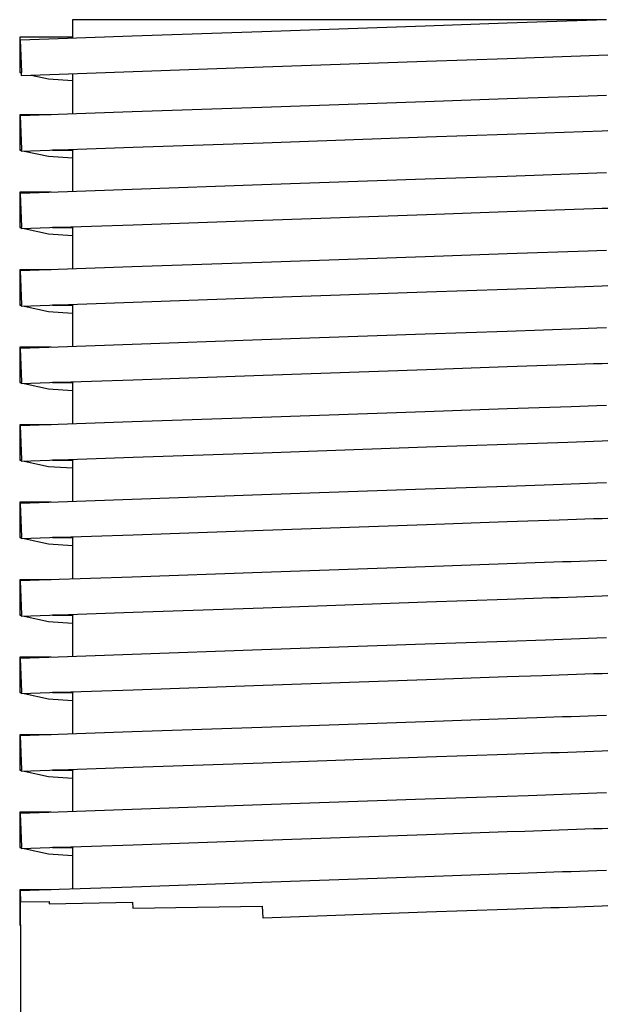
# Model space of a CAD drawing. Header units: millimetres. Extents: x -300186 to 535164, y -28581 to 763383.
# Tile 41 of 256: x -11909 to -11865, y 128306 to 128381. Entities that reach past the tile are written whole.
import ezdxf

# ---------------------------------------------------------------- set-up
doc = ezdxf.new("R2010")
doc.units = ezdxf.units.MM
doc.header["$LTSCALE"] = 10
doc.layers.add('L_Vaillant_Logo___RFER__0', color=7, linetype='Continuous')

msp = doc.modelspace()

# ---------------------------------------------------------------- linework, layer by layer
at = {"layer": 'L_Vaillant_Logo___RFER__0'}
for p, q in [((-11905.212, 128380.52, 0), (-11905.212, 128379.192, 0)), ((-11903.243, 128380.52, 0), (-11905.212, 128380.52, 0)), ((-11897.53, 128380.52, 0), (-11903.243, 128380.52, 0)), ((-11888.631, 128380.52, 0), (-11897.53, 128380.52, 0)), ((-11877.418, 128380.52, 0), (-11888.631, 128380.52, 0)), ((-11872.473, 128380.259, 0), (-11878.641, 128380.043, 0)), ((-11869.034, 128380.52, 0), (-11877.418, 128380.52, 0)), ((-11864.988, 128380.52, 0), (-11872.473, 128380.259, 0)), ((-11864.988, 128380.52, 0), (-11869.034, 128380.52, 0)), ((-11890.957, 128379.613, 0), (-11900.731, 128379.272, 0)), ((-11878.641, 128380.043, 0), (-11890.957, 128379.613, 0)), ((-11909.176, 128379.192, 0), (-11909.196, 128379.192, 0)), ((-11905.212, 128379.192, 0), (-11909.176, 128379.192, 0)), ((-11900.731, 128379.272, 0), (-11907.006, 128379.053, 0)), ((-11905.212, 128379.192, 0), (-11905.212, 128379.116, 0))]:
    msp.add_line(p, q, dxfattribs=at)
at = {"layer": 'L_Vaillant_Logo___RFER__0', "color": 0}
for p, q in [((-11909.196, 128379.192, 0), (-11909.196, 128376.538, 0)), ((-11907.006, 128379.053, 0), (-11909.168, 128378.977, 0)), ((-11909.168, 128378.977, 0), (-11909.071, 128376.588, 0)), ((-11890.864, 128376.959, 0), (-11878.548, 128377.389, 0)), ((-11878.548, 128377.389, 0), (-11872.46, 128377.602, 0)), ((-11872.46, 128377.602, 0), (-11864.896, 128377.866, 0)), ((-11909.196, 128376.538, 0), (-11909.181, 128376.535, 0)), ((-11909.069, 128376.538, 0), (-11909.196, 128376.538, 0)), ((-11909.196, 128376.538, 0), (-11909.069, 128376.538, 0)), ((-11909.181, 128376.535, 0), (-11909.083, 128376.513, 0)), ((-11909.084, 128376.535, 0), (-11909.069, 128376.538, 0)), ((-11909.084, 128376.535, 0), (-11909.076, 128376.323, 0)), ((-11909.071, 128376.588, 0), (-11909.069, 128376.538, 0)), ((-11906.914, 128376.399, 0), (-11900.638, 128376.618, 0)), ((-11900.638, 128376.618, 0), (-11890.864, 128376.959, 0)), ((-11909.076, 128376.323, 0), (-11906.914, 128376.399, 0)), ((-11908.338, 128376.349, 0), (-11907.032, 128376.061, 0)), ((-11907.032, 128376.061, 0), (-11905.212, 128375.937, 0)), ((-11905.212, 128376.458, 0), (-11905.212, 128376.271, 0)), ((-11905.212, 128376.271, 0), (-11905.212, 128373.406, 0)), ((-11878.641, 128374.333, 0), (-11890.957, 128373.903, 0)), ((-11872.473, 128374.549, 0), (-11878.641, 128374.333, 0)), ((-11867.041, 128374.739, 0), (-11872.473, 128374.549, 0)), ((-11864.988, 128374.81, 0), (-11867.041, 128374.739, 0)), ((-11900.731, 128373.562, 0), (-11907.006, 128373.343, 0)), ((-11890.957, 128373.903, 0), (-11900.731, 128373.562, 0)), ((-11909.172, 128373.349, 0), (-11909.196, 128373.349, 0)), ((-11909.196, 128373.349, 0), (-11909.196, 128370.695, 0)), ((-11906.818, 128373.349, 0), (-11909.172, 128373.349, 0)), ((-11907.006, 128373.343, 0), (-11909.168, 128373.267, 0)), ((-11909.168, 128373.267, 0), (-11909.066, 128370.747, 0)), ((-11872.46, 128371.892, 0), (-11865.312, 128372.141, 0)), ((-11865.312, 128372.141, 0), (-11864.896, 128372.156, 0)), ((-11890.864, 128371.249, 0), (-11878.548, 128371.679, 0)), ((-11878.548, 128371.679, 0), (-11872.46, 128371.892, 0)), ((-11909.196, 128370.695, 0), (-11909.181, 128370.692, 0)), ((-11909.064, 128370.695, 0), (-11909.196, 128370.695, 0)), ((-11909.196, 128370.695, 0), (-11909.064, 128370.695, 0)), ((-11909.181, 128370.692, 0), (-11909.078, 128370.669, 0)), ((-11909.079, 128370.692, 0), (-11909.064, 128370.695, 0)), ((-11909.079, 128370.692, 0), (-11909.076, 128370.613, 0)), ((-11909.076, 128370.613, 0), (-11906.914, 128370.689, 0)), ((-11909.066, 128370.747, 0), (-11909.064, 128370.695, 0)), ((-11908.858, 128370.621, 0), (-11907.032, 128370.219, 0)), ((-11906.914, 128370.689, 0), (-11900.638, 128370.908, 0)), ((-11905.197, 128370.695, 0), (-11906.725, 128370.695, 0)), ((-11906.725, 128370.695, 0), (-11905.197, 128370.695, 0)), ((-11905.212, 128370.692, 0), (-11905.197, 128370.695, 0)), ((-11905.212, 128370.692, 0), (-11905.212, 128370.428, 0)), ((-11905.198, 128370.749, 0), (-11905.197, 128370.695, 0)), ((-11900.638, 128370.908, 0), (-11890.864, 128371.249, 0)), ((-11907.032, 128370.219, 0), (-11905.212, 128370.094, 0)), ((-11905.212, 128370.428, 0), (-11905.212, 128367.563, 0)), ((-11878.641, 128368.491, 0), (-11890.957, 128368.061, 0)), ((-11872.473, 128368.706, 0), (-11878.641, 128368.491, 0)), ((-11865.711, 128368.942, 0), (-11872.473, 128368.706, 0)), ((-11864.988, 128368.967, 0), (-11865.711, 128368.942, 0)), ((-11900.731, 128367.719, 0), (-11907.006, 128367.5, 0)), ((-11890.957, 128368.061, 0), (-11900.731, 128367.719, 0)), ((-11909.172, 128367.507, 0), (-11909.196, 128367.507, 0)), ((-11909.196, 128367.507, 0), (-11909.196, 128364.852, 0)), ((-11906.818, 128367.507, 0), (-11909.172, 128367.507, 0)), ((-11907.006, 128367.5, 0), (-11909.168, 128367.425, 0)), ((-11909.168, 128367.425, 0), (-11909.066, 128364.904, 0)), ((-11872.46, 128366.049, 0), (-11865.958, 128366.276, 0)), ((-11865.958, 128366.276, 0), (-11865.312, 128366.299, 0)), ((-11865.312, 128366.299, 0), (-11864.896, 128366.313, 0)), ((-11900.638, 128365.065, 0), (-11890.864, 128365.406, 0)), ((-11890.864, 128365.406, 0), (-11878.548, 128365.836, 0)), ((-11878.548, 128365.836, 0), (-11872.46, 128366.049, 0)), ((-11909.196, 128364.852, 0), (-11909.181, 128364.849, 0)), ((-11909.064, 128364.852, 0), (-11909.196, 128364.852, 0)), ((-11909.196, 128364.852, 0), (-11909.064, 128364.852, 0)), ((-11909.181, 128364.849, 0), (-11909.078, 128364.827, 0)), ((-11909.079, 128364.849, 0), (-11909.064, 128364.852, 0)), ((-11909.079, 128364.849, 0), (-11909.076, 128364.77, 0)), ((-11909.076, 128364.77, 0), (-11906.914, 128364.846, 0)), ((-11909.066, 128364.904, 0), (-11909.064, 128364.852, 0)), ((-11908.858, 128364.778, 0), (-11907.032, 128364.376, 0)), ((-11906.914, 128364.846, 0), (-11900.638, 128365.065, 0)), ((-11905.197, 128364.852, 0), (-11906.725, 128364.852, 0)), ((-11906.725, 128364.852, 0), (-11905.197, 128364.852, 0)), ((-11905.212, 128364.849, 0), (-11905.197, 128364.852, 0)), ((-11905.212, 128364.849, 0), (-11905.212, 128364.585, 0)), ((-11905.198, 128364.906, 0), (-11905.197, 128364.852, 0)), ((-11907.032, 128364.376, 0), (-11905.212, 128364.251, 0)), ((-11905.212, 128364.585, 0), (-11905.212, 128361.72, 0)), ((-11878.641, 128362.648, 0), (-11890.957, 128362.218, 0)), ((-11872.473, 128362.863, 0), (-11878.641, 128362.648, 0)), ((-11866.357, 128363.077, 0), (-11872.473, 128362.863, 0)), ((-11865.711, 128363.099, 0), (-11866.357, 128363.077, 0)), ((-11864.988, 128363.125, 0), (-11865.711, 128363.099, 0)), ((-11900.731, 128361.876, 0), (-11907.006, 128361.657, 0)), ((-11890.957, 128362.218, 0), (-11900.731, 128361.876, 0)), ((-11909.172, 128361.664, 0), (-11909.196, 128361.664, 0)), ((-11909.196, 128361.664, 0), (-11909.196, 128359.01, 0)), ((-11906.818, 128361.664, 0), (-11909.172, 128361.664, 0)), ((-11907.006, 128361.657, 0), (-11909.168, 128361.582, 0)), ((-11909.168, 128361.582, 0), (-11909.066, 128359.061, 0)), ((-11878.548, 128359.994, 0), (-11872.46, 128360.206, 0)), ((-11872.46, 128360.206, 0), (-11866.604, 128360.411, 0)), ((-11866.604, 128360.411, 0), (-11865.958, 128360.433, 0)), ((-11865.958, 128360.433, 0), (-11865.312, 128360.456, 0)), ((-11865.312, 128360.456, 0), (-11864.896, 128360.47, 0)), ((-11900.638, 128359.222, 0), (-11890.864, 128359.564, 0)), ((-11890.864, 128359.564, 0), (-11878.548, 128359.994, 0)), ((-11909.196, 128359.01, 0), (-11909.181, 128359.006, 0)), ((-11909.064, 128359.01, 0), (-11909.196, 128359.01, 0)), ((-11909.196, 128359.01, 0), (-11909.064, 128359.01, 0)), ((-11909.181, 128359.006, 0), (-11909.078, 128358.984, 0)), ((-11909.079, 128359.006, 0), (-11909.064, 128359.01, 0)), ((-11909.079, 128359.006, 0), (-11909.076, 128358.928, 0)), ((-11909.076, 128358.928, 0), (-11906.914, 128359.003, 0)), ((-11909.066, 128359.061, 0), (-11909.064, 128359.01, 0)), ((-11908.858, 128358.935, 0), (-11907.032, 128358.533, 0)), ((-11906.914, 128359.003, 0), (-11900.638, 128359.222, 0)), ((-11905.197, 128359.01, 0), (-11906.725, 128359.01, 0)), ((-11906.725, 128359.01, 0), (-11905.197, 128359.01, 0)), ((-11905.212, 128359.006, 0), (-11905.197, 128359.01, 0)), ((-11905.212, 128359.006, 0), (-11905.212, 128358.742, 0)), ((-11905.212, 128358.742, 0), (-11905.212, 128355.877, 0)), ((-11905.198, 128359.063, 0), (-11905.197, 128359.01, 0)), ((-11907.032, 128358.533, 0), (-11905.212, 128358.408, 0)), ((-11867.003, 128357.211, 0), (-11872.473, 128357.02, 0)), ((-11866.357, 128357.234, 0), (-11867.003, 128357.211, 0)), ((-11865.711, 128357.257, 0), (-11866.357, 128357.234, 0)), ((-11864.988, 128357.282, 0), (-11865.711, 128357.257, 0)), ((-11878.641, 128356.805, 0), (-11890.957, 128356.375, 0)), ((-11872.473, 128357.02, 0), (-11878.641, 128356.805, 0)), ((-11909.172, 128355.821, 0), (-11909.196, 128355.821, 0)), ((-11909.196, 128355.821, 0), (-11909.196, 128353.167, 0)), ((-11906.818, 128355.821, 0), (-11909.172, 128355.821, 0)), ((-11907.006, 128355.814, 0), (-11909.168, 128355.739, 0)), ((-11909.168, 128355.739, 0), (-11909.066, 128353.219, 0)), ((-11900.731, 128356.034, 0), (-11907.006, 128355.814, 0)), ((-11890.957, 128356.375, 0), (-11900.731, 128356.034, 0)), ((-11878.548, 128354.151, 0), (-11872.46, 128354.363, 0)), ((-11872.46, 128354.363, 0), (-11867.25, 128354.545, 0)), ((-11867.25, 128354.545, 0), (-11866.604, 128354.568, 0)), ((-11866.604, 128354.568, 0), (-11865.958, 128354.59, 0)), ((-11865.958, 128354.59, 0), (-11865.312, 128354.613, 0)), ((-11865.312, 128354.613, 0), (-11864.896, 128354.628, 0)), ((-11900.638, 128353.379, 0), (-11890.864, 128353.721, 0)), ((-11890.864, 128353.721, 0), (-11878.548, 128354.151, 0)), ((-11909.196, 128353.167, 0), (-11909.181, 128353.164, 0)), ((-11909.064, 128353.167, 0), (-11909.196, 128353.167, 0)), ((-11909.196, 128353.167, 0), (-11909.064, 128353.167, 0)), ((-11909.181, 128353.164, 0), (-11909.078, 128353.141, 0)), ((-11909.079, 128353.164, 0), (-11909.064, 128353.167, 0)), ((-11909.079, 128353.164, 0), (-11909.076, 128353.085, 0)), ((-11909.076, 128353.085, 0), (-11906.914, 128353.16, 0)), ((-11909.066, 128353.219, 0), (-11909.064, 128353.167, 0)), ((-11908.858, 128353.092, 0), (-11907.032, 128352.69, 0)), ((-11906.914, 128353.16, 0), (-11900.638, 128353.379, 0)), ((-11905.197, 128353.167, 0), (-11906.725, 128353.167, 0)), ((-11906.725, 128353.167, 0), (-11905.197, 128353.167, 0)), ((-11905.212, 128353.164, 0), (-11905.197, 128353.167, 0)), ((-11905.212, 128353.164, 0), (-11905.212, 128352.9, 0)), ((-11905.212, 128352.9, 0), (-11905.212, 128350.034, 0)), ((-11905.198, 128353.22, 0), (-11905.197, 128353.167, 0)), ((-11907.032, 128352.69, 0), (-11905.212, 128352.565, 0)), ((-11867.649, 128351.346, 0), (-11872.473, 128351.178, 0)), ((-11867.003, 128351.369, 0), (-11867.649, 128351.346, 0)), ((-11866.357, 128351.391, 0), (-11867.003, 128351.369, 0)), ((-11865.711, 128351.414, 0), (-11866.357, 128351.391, 0)), ((-11864.988, 128351.439, 0), (-11865.711, 128351.414, 0)), ((-11890.957, 128350.532, 0), (-11900.731, 128350.191, 0)), ((-11878.641, 128350.962, 0), (-11890.957, 128350.532, 0)), ((-11872.473, 128351.178, 0), (-11878.641, 128350.962, 0)), ((-11909.172, 128349.978, 0), (-11909.196, 128349.978, 0)), ((-11909.196, 128349.978, 0), (-11909.196, 128347.324, 0)), ((-11906.818, 128349.978, 0), (-11909.172, 128349.978, 0)), ((-11907.006, 128349.972, 0), (-11909.168, 128349.896, 0)), ((-11909.168, 128349.896, 0), (-11909.066, 128347.376, 0)), ((-11900.731, 128350.191, 0), (-11907.006, 128349.972, 0)), ((-11890.864, 128347.878, 0), (-11878.548, 128348.308, 0)), ((-11878.548, 128348.308, 0), (-11872.46, 128348.521, 0)), ((-11872.46, 128348.521, 0), (-11867.897, 128348.68, 0)), ((-11867.897, 128348.68, 0), (-11867.25, 128348.703, 0)), ((-11867.25, 128348.703, 0), (-11866.604, 128348.725, 0)), ((-11866.604, 128348.725, 0), (-11865.958, 128348.748, 0)), ((-11865.958, 128348.748, 0), (-11865.312, 128348.77, 0)), ((-11865.312, 128348.77, 0), (-11864.896, 128348.785, 0)), ((-11900.638, 128347.537, 0), (-11890.864, 128347.878, 0)), ((-11909.196, 128347.324, 0), (-11909.181, 128347.321, 0)), ((-11909.064, 128347.324, 0), (-11909.196, 128347.324, 0)), ((-11909.196, 128347.324, 0), (-11909.064, 128347.324, 0)), ((-11909.181, 128347.321, 0), (-11909.078, 128347.298, 0)), ((-11909.079, 128347.321, 0), (-11909.064, 128347.324, 0)), ((-11909.079, 128347.321, 0), (-11909.076, 128347.242, 0)), ((-11909.076, 128347.242, 0), (-11906.914, 128347.317, 0)), ((-11909.066, 128347.376, 0), (-11909.064, 128347.324, 0)), ((-11908.858, 128347.25, 0), (-11907.032, 128346.847, 0)), ((-11907.032, 128346.847, 0), (-11905.212, 128346.723, 0)), ((-11906.914, 128347.317, 0), (-11900.638, 128347.537, 0)), ((-11905.197, 128347.324, 0), (-11906.725, 128347.324, 0)), ((-11906.725, 128347.324, 0), (-11905.197, 128347.324, 0)), ((-11905.212, 128347.321, 0), (-11905.197, 128347.324, 0)), ((-11905.212, 128347.321, 0), (-11905.212, 128347.057, 0)), ((-11905.212, 128347.057, 0), (-11905.212, 128344.192, 0)), ((-11905.198, 128347.377, 0), (-11905.197, 128347.324, 0)), ((-11872.473, 128345.335, 0), (-11878.641, 128345.119, 0)), ((-11868.295, 128345.481, 0), (-11872.473, 128345.335, 0)), ((-11867.649, 128345.503, 0), (-11868.295, 128345.481, 0)), ((-11867.003, 128345.526, 0), (-11867.649, 128345.503, 0)), ((-11866.357, 128345.548, 0), (-11867.003, 128345.526, 0)), ((-11865.711, 128345.571, 0), (-11866.357, 128345.548, 0)), ((-11864.988, 128345.596, 0), (-11865.711, 128345.571, 0)), ((-11890.957, 128344.689, 0), (-11900.731, 128344.348, 0)), ((-11878.641, 128345.119, 0), (-11890.957, 128344.689, 0)), ((-11909.172, 128344.135, 0), (-11909.196, 128344.135, 0)), ((-11909.196, 128344.135, 0), (-11909.196, 128341.481, 0)), ((-11906.818, 128344.135, 0), (-11909.172, 128344.135, 0)), ((-11907.006, 128344.129, 0), (-11909.168, 128344.053, 0)), ((-11909.168, 128344.053, 0), (-11909.066, 128341.533, 0)), ((-11900.731, 128344.348, 0), (-11907.006, 128344.129, 0)), ((-11890.864, 128342.035, 0), (-11878.548, 128342.465, 0)), ((-11878.548, 128342.465, 0), (-11872.46, 128342.678, 0)), ((-11872.46, 128342.678, 0), (-11868.543, 128342.815, 0)), ((-11868.543, 128342.815, 0), (-11867.897, 128342.837, 0)), ((-11867.897, 128342.837, 0), (-11867.25, 128342.86, 0)), ((-11867.25, 128342.86, 0), (-11866.604, 128342.882, 0)), ((-11866.604, 128342.882, 0), (-11865.958, 128342.905, 0)), ((-11865.958, 128342.905, 0), (-11865.312, 128342.927, 0)), ((-11865.312, 128342.927, 0), (-11864.896, 128342.942, 0)), ((-11906.914, 128341.475, 0), (-11900.638, 128341.694, 0)), ((-11900.638, 128341.694, 0), (-11890.864, 128342.035, 0)), ((-11909.196, 128341.481, 0), (-11909.181, 128341.478, 0)), ((-11909.064, 128341.481, 0), (-11909.196, 128341.481, 0)), ((-11909.196, 128341.481, 0), (-11909.064, 128341.481, 0)), ((-11909.181, 128341.478, 0), (-11909.078, 128341.455, 0)), ((-11909.079, 128341.478, 0), (-11909.064, 128341.481, 0)), ((-11909.079, 128341.478, 0), (-11909.076, 128341.399, 0)), ((-11909.076, 128341.399, 0), (-11906.914, 128341.475, 0)), ((-11909.066, 128341.533, 0), (-11909.064, 128341.481, 0)), ((-11908.858, 128341.407, 0), (-11907.032, 128341.004, 0)), ((-11907.032, 128341.004, 0), (-11905.212, 128340.88, 0)), ((-11905.197, 128341.481, 0), (-11906.725, 128341.481, 0)), ((-11906.725, 128341.481, 0), (-11905.197, 128341.481, 0)), ((-11905.212, 128341.478, 0), (-11905.197, 128341.481, 0)), ((-11905.212, 128341.478, 0), (-11905.212, 128341.214, 0)), ((-11905.212, 128341.214, 0), (-11905.212, 128338.349, 0)), ((-11905.198, 128341.535, 0), (-11905.197, 128341.481, 0)), ((-11872.473, 128339.492, 0), (-11878.641, 128339.277, 0)), ((-11868.942, 128339.615, 0), (-11872.473, 128339.492, 0)), ((-11868.295, 128339.638, 0), (-11868.942, 128339.615, 0)), ((-11867.649, 128339.66, 0), (-11868.295, 128339.638, 0)), ((-11867.003, 128339.683, 0), (-11867.649, 128339.66, 0)), ((-11866.357, 128339.706, 0), (-11867.003, 128339.683, 0)), ((-11865.711, 128339.728, 0), (-11866.357, 128339.706, 0)), ((-11864.988, 128339.753, 0), (-11865.711, 128339.728, 0)), ((-11890.957, 128338.846, 0), (-11900.731, 128338.505, 0)), ((-11878.641, 128339.277, 0), (-11890.957, 128338.846, 0)), ((-11909.172, 128338.293, 0), (-11909.196, 128338.293, 0)), ((-11909.196, 128338.293, 0), (-11909.196, 128335.638, 0)), ((-11906.818, 128338.293, 0), (-11909.172, 128338.293, 0)), ((-11907.006, 128338.286, 0), (-11909.168, 128338.211, 0)), ((-11909.168, 128338.211, 0), (-11909.066, 128335.69, 0)), ((-11900.731, 128338.505, 0), (-11907.006, 128338.286, 0)), ((-11890.864, 128336.192, 0), (-11878.548, 128336.622, 0)), ((-11878.548, 128336.622, 0), (-11872.46, 128336.835, 0)), ((-11872.46, 128336.835, 0), (-11869.189, 128336.949, 0)), ((-11869.189, 128336.949, 0), (-11868.543, 128336.972, 0)), ((-11868.543, 128336.972, 0), (-11867.897, 128336.994, 0)), ((-11867.897, 128336.994, 0), (-11867.25, 128337.017, 0)), ((-11867.25, 128337.017, 0), (-11866.604, 128337.039, 0)), ((-11866.604, 128337.039, 0), (-11865.958, 128337.062, 0)), ((-11865.958, 128337.062, 0), (-11865.312, 128337.085, 0)), ((-11865.312, 128337.085, 0), (-11864.896, 128337.099, 0)), ((-11909.066, 128335.69, 0), (-11909.064, 128335.638, 0)), ((-11906.914, 128335.632, 0), (-11900.638, 128335.851, 0)), ((-11905.198, 128335.692, 0), (-11905.197, 128335.638, 0)), ((-11900.638, 128335.851, 0), (-11890.864, 128336.192, 0)), ((-11909.196, 128335.638, 0), (-11909.181, 128335.635, 0)), ((-11909.064, 128335.638, 0), (-11909.196, 128335.638, 0)), ((-11909.196, 128335.638, 0), (-11909.064, 128335.638, 0)), ((-11909.181, 128335.635, 0), (-11909.078, 128335.612, 0)), ((-11909.079, 128335.635, 0), (-11909.064, 128335.638, 0)), ((-11909.079, 128335.635, 0), (-11909.076, 128335.556, 0)), ((-11909.076, 128335.556, 0), (-11906.914, 128335.632, 0)), ((-11908.858, 128335.564, 0), (-11907.032, 128335.162, 0)), ((-11907.032, 128335.162, 0), (-11905.212, 128335.037, 0)), ((-11905.197, 128335.638, 0), (-11906.725, 128335.638, 0)), ((-11906.725, 128335.638, 0), (-11905.197, 128335.638, 0)), ((-11905.212, 128335.635, 0), (-11905.197, 128335.638, 0)), ((-11905.212, 128335.635, 0), (-11905.212, 128335.371, 0)), ((-11905.212, 128335.371, 0), (-11905.212, 128332.506, 0)), ((-11872.473, 128333.649, 0), (-11878.641, 128333.434, 0)), ((-11869.588, 128333.75, 0), (-11872.473, 128333.649, 0)), ((-11868.942, 128333.772, 0), (-11869.588, 128333.75, 0)), ((-11868.295, 128333.795, 0), (-11868.942, 128333.772, 0)), ((-11867.649, 128333.818, 0), (-11868.295, 128333.795, 0)), ((-11867.003, 128333.84, 0), (-11867.649, 128333.818, 0)), ((-11866.357, 128333.863, 0), (-11867.003, 128333.84, 0)), ((-11865.711, 128333.885, 0), (-11866.357, 128333.863, 0)), ((-11864.988, 128333.91, 0), (-11865.711, 128333.885, 0)), ((-11890.957, 128333.004, 0), (-11900.731, 128332.662, 0)), ((-11878.641, 128333.434, 0), (-11890.957, 128333.004, 0)), ((-11909.172, 128332.45, 0), (-11909.196, 128332.45, 0)), ((-11909.196, 128332.45, 0), (-11909.196, 128329.796, 0)), ((-11906.818, 128332.45, 0), (-11909.172, 128332.45, 0)), ((-11907.006, 128332.443, 0), (-11909.168, 128332.368, 0)), ((-11909.168, 128332.368, 0), (-11909.066, 128329.847, 0)), ((-11900.731, 128332.662, 0), (-11907.006, 128332.443, 0)), ((-11865.958, 128331.219, 0), (-11865.312, 128331.242, 0)), ((-11865.312, 128331.242, 0), (-11864.896, 128331.256, 0)), ((-11890.864, 128330.349, 0), (-11878.548, 128330.78, 0)), ((-11878.548, 128330.78, 0), (-11872.46, 128330.992, 0)), ((-11872.46, 128330.992, 0), (-11869.835, 128331.084, 0)), ((-11869.835, 128331.084, 0), (-11869.189, 128331.106, 0)), ((-11869.189, 128331.106, 0), (-11868.543, 128331.129, 0)), ((-11868.543, 128331.129, 0), (-11867.897, 128331.151, 0)), ((-11867.897, 128331.151, 0), (-11867.25, 128331.174, 0)), ((-11867.25, 128331.174, 0), (-11866.604, 128331.197, 0)), ((-11866.604, 128331.197, 0), (-11865.958, 128331.219, 0)), ((-11909.196, 128329.796, 0), (-11909.181, 128329.792, 0)), ((-11909.064, 128329.796, 0), (-11909.196, 128329.796, 0)), ((-11909.196, 128329.796, 0), (-11909.064, 128329.796, 0)), ((-11909.181, 128329.792, 0), (-11909.078, 128329.77, 0)), ((-11909.079, 128329.792, 0), (-11909.064, 128329.796, 0)), ((-11909.079, 128329.792, 0), (-11909.076, 128329.713, 0)), ((-11909.076, 128329.713, 0), (-11906.914, 128329.789, 0)), ((-11909.066, 128329.847, 0), (-11909.064, 128329.796, 0)), ((-11906.914, 128329.789, 0), (-11900.638, 128330.008, 0)), ((-11905.197, 128329.796, 0), (-11906.725, 128329.796, 0)), ((-11906.725, 128329.796, 0), (-11905.197, 128329.796, 0)), ((-11905.212, 128329.792, 0), (-11905.197, 128329.796, 0)), ((-11905.212, 128329.792, 0), (-11905.212, 128329.528, 0)), ((-11905.198, 128329.849, 0), (-11905.197, 128329.796, 0)), ((-11900.638, 128330.008, 0), (-11890.864, 128330.349, 0)), ((-11908.858, 128329.721, 0), (-11907.032, 128329.319, 0)), ((-11907.032, 128329.319, 0), (-11905.212, 128329.194, 0)), ((-11905.212, 128329.528, 0), (-11905.212, 128326.663, 0)), ((-11878.641, 128327.591, 0), (-11890.957, 128327.161, 0)), ((-11872.473, 128327.806, 0), (-11878.641, 128327.591, 0)), ((-11870.234, 128327.885, 0), (-11872.473, 128327.806, 0)), ((-11869.588, 128327.907, 0), (-11870.234, 128327.885, 0)), ((-11868.942, 128327.93, 0), (-11869.588, 128327.907, 0)), ((-11868.295, 128327.952, 0), (-11868.942, 128327.93, 0)), ((-11867.649, 128327.975, 0), (-11868.295, 128327.952, 0)), ((-11867.003, 128327.997, 0), (-11867.649, 128327.975, 0)), ((-11866.357, 128328.02, 0), (-11867.003, 128327.997, 0)), ((-11865.711, 128328.042, 0), (-11866.357, 128328.02, 0)), ((-11864.988, 128328.068, 0), (-11865.711, 128328.042, 0)), ((-11900.731, 128326.82, 0), (-11907.006, 128326.6, 0)), ((-11890.957, 128327.161, 0), (-11900.731, 128326.82, 0)), ((-11909.172, 128326.607, 0), (-11909.196, 128326.607, 0)), ((-11909.196, 128326.607, 0), (-11909.196, 128323.953, 0)), ((-11906.818, 128326.607, 0), (-11909.172, 128326.607, 0)), ((-11907.006, 128326.6, 0), (-11909.168, 128326.525, 0)), ((-11909.168, 128326.525, 0), (-11909.066, 128324.004, 0)), ((-11868.543, 128325.286, 0), (-11867.897, 128325.309, 0)), ((-11867.897, 128325.309, 0), (-11867.25, 128325.331, 0)), ((-11867.25, 128325.331, 0), (-11866.604, 128325.354, 0)), ((-11866.604, 128325.354, 0), (-11865.958, 128325.376, 0)), ((-11865.958, 128325.376, 0), (-11865.312, 128325.399, 0)), ((-11865.312, 128325.399, 0), (-11864.896, 128325.413, 0)), ((-11890.864, 128324.507, 0), (-11878.548, 128324.937, 0)), ((-11878.548, 128324.937, 0), (-11872.46, 128325.149, 0)), ((-11872.46, 128325.149, 0), (-11870.481, 128325.218, 0)), ((-11870.481, 128325.218, 0), (-11869.835, 128325.241, 0)), ((-11869.835, 128325.241, 0), (-11869.189, 128325.264, 0)), ((-11869.189, 128325.264, 0), (-11868.543, 128325.286, 0)), ((-11909.196, 128323.953, 0), (-11909.181, 128323.95, 0)), ((-11909.064, 128323.953, 0), (-11909.196, 128323.953, 0)), ((-11909.196, 128323.953, 0), (-11909.064, 128323.953, 0)), ((-11909.181, 128323.95, 0), (-11909.078, 128323.927, 0)), ((-11909.079, 128323.95, 0), (-11909.064, 128323.953, 0)), ((-11909.079, 128323.95, 0), (-11909.076, 128323.871, 0)), ((-11909.076, 128323.871, 0), (-11906.914, 128323.946, 0)), ((-11909.066, 128324.004, 0), (-11909.064, 128323.953, 0)), ((-11908.858, 128323.878, 0), (-11907.032, 128323.476, 0)), ((-11906.914, 128323.946, 0), (-11900.638, 128324.165, 0)), ((-11905.197, 128323.953, 0), (-11906.725, 128323.953, 0)), ((-11906.725, 128323.953, 0), (-11905.197, 128323.953, 0)), ((-11905.212, 128323.95, 0), (-11905.197, 128323.953, 0)), ((-11905.212, 128323.95, 0), (-11905.212, 128323.686, 0)), ((-11905.198, 128324.006, 0), (-11905.197, 128323.953, 0)), ((-11900.638, 128324.165, 0), (-11890.864, 128324.507, 0)), ((-11907.032, 128323.476, 0), (-11905.212, 128323.351, 0)), ((-11905.212, 128323.686, 0), (-11905.212, 128320.82, 0)), ((-11878.641, 128321.748, 0), (-11890.957, 128321.318, 0)), ((-11872.473, 128321.964, 0), (-11878.641, 128321.748, 0)), ((-11870.88, 128322.019, 0), (-11872.473, 128321.964, 0)), ((-11870.234, 128322.042, 0), (-11870.88, 128322.019, 0)), ((-11869.588, 128322.064, 0), (-11870.234, 128322.042, 0)), ((-11868.942, 128322.087, 0), (-11869.588, 128322.064, 0)), ((-11868.295, 128322.109, 0), (-11868.942, 128322.087, 0)), ((-11867.649, 128322.132, 0), (-11868.295, 128322.109, 0)), ((-11867.003, 128322.155, 0), (-11867.649, 128322.132, 0)), ((-11866.357, 128322.177, 0), (-11867.003, 128322.155, 0)), ((-11865.711, 128322.2, 0), (-11866.357, 128322.177, 0)), ((-11864.988, 128322.225, 0), (-11865.711, 128322.2, 0)), ((-11900.731, 128320.977, 0), (-11907.006, 128320.758, 0)), ((-11890.957, 128321.318, 0), (-11900.731, 128320.977, 0)), ((-11909.172, 128320.764, 0), (-11909.196, 128320.764, 0)), ((-11909.196, 128320.764, 0), (-11909.196, 128318.11, 0)), ((-11906.818, 128320.764, 0), (-11909.172, 128320.764, 0)), ((-11907.006, 128320.758, 0), (-11909.168, 128320.682, 0)), ((-11909.168, 128320.682, 0), (-11909.066, 128318.162, 0)), ((-11871.128, 128319.353, 0), (-11870.481, 128319.376, 0)), ((-11870.481, 128319.376, 0), (-11869.835, 128319.398, 0)), ((-11869.835, 128319.398, 0), (-11869.189, 128319.421, 0)), ((-11869.189, 128319.421, 0), (-11868.543, 128319.443, 0)), ((-11868.543, 128319.443, 0), (-11867.897, 128319.466, 0)), ((-11867.897, 128319.466, 0), (-11867.25, 128319.488, 0)), ((-11867.25, 128319.488, 0), (-11866.604, 128319.511, 0)), ((-11866.604, 128319.511, 0), (-11865.958, 128319.534, 0)), ((-11865.958, 128319.534, 0), (-11865.312, 128319.556, 0)), ((-11865.312, 128319.556, 0), (-11864.896, 128319.571, 0)), ((-11900.638, 128318.323, 0), (-11890.864, 128318.664, 0)), ((-11890.864, 128318.664, 0), (-11878.548, 128319.094, 0)), ((-11878.548, 128319.094, 0), (-11872.46, 128319.307, 0)), ((-11872.46, 128319.307, 0), (-11871.128, 128319.353, 0)), ((-11909.196, 128318.11, 0), (-11909.181, 128318.107, 0)), ((-11909.064, 128318.11, 0), (-11909.196, 128318.11, 0)), ((-11909.196, 128318.11, 0), (-11909.064, 128318.11, 0)), ((-11909.181, 128318.107, 0), (-11909.078, 128318.084, 0)), ((-11909.079, 128318.107, 0), (-11909.064, 128318.11, 0)), ((-11909.079, 128318.107, 0), (-11909.076, 128318.028, 0)), ((-11909.076, 128318.028, 0), (-11906.914, 128318.103, 0)), ((-11909.066, 128318.162, 0), (-11909.064, 128318.11, 0)), ((-11908.858, 128318.035, 0), (-11907.032, 128317.633, 0)), ((-11906.914, 128318.103, 0), (-11900.638, 128318.323, 0)), ((-11905.197, 128318.11, 0), (-11906.725, 128318.11, 0)), ((-11906.725, 128318.11, 0), (-11905.197, 128318.11, 0)), ((-11905.212, 128318.107, 0), (-11905.197, 128318.11, 0)), ((-11905.212, 128318.107, 0), (-11905.212, 128317.843, 0)), ((-11905.198, 128318.163, 0), (-11905.197, 128318.11, 0)), ((-11907.032, 128317.633, 0), (-11905.212, 128317.509, 0)), ((-11905.212, 128317.843, 0), (-11905.212, 128314.977, 0)), ((-11878.641, 128315.905, 0), (-11890.957, 128315.475, 0)), ((-11872.473, 128316.121, 0), (-11878.641, 128315.905, 0)), ((-11871.526, 128316.154, 0), (-11872.473, 128316.121, 0)), ((-11870.88, 128316.176, 0), (-11871.526, 128316.154, 0)), ((-11870.234, 128316.199, 0), (-11870.88, 128316.176, 0)), ((-11869.588, 128316.221, 0), (-11870.234, 128316.199, 0)), ((-11868.942, 128316.244, 0), (-11869.588, 128316.221, 0)), ((-11868.295, 128316.267, 0), (-11868.942, 128316.244, 0)), ((-11867.649, 128316.289, 0), (-11868.295, 128316.267, 0)), ((-11867.003, 128316.312, 0), (-11867.649, 128316.289, 0)), ((-11866.357, 128316.334, 0), (-11867.003, 128316.312, 0)), ((-11865.711, 128316.357, 0), (-11866.357, 128316.334, 0)), ((-11864.988, 128316.382, 0), (-11865.711, 128316.357, 0)), ((-11909.172, 128314.921, 0), (-11909.196, 128314.921, 0)), ((-11909.196, 128314.921, 0), (-11909.196, 128312.267, 0)), ((-11906.818, 128314.921, 0), (-11909.172, 128314.921, 0)), ((-11907.006, 128314.915, 0), (-11909.168, 128314.839, 0)), ((-11900.731, 128315.134, 0), (-11907.006, 128314.915, 0)), ((-11890.957, 128315.475, 0), (-11900.731, 128315.134, 0)), ((-11909.168, 128314.839, 0), (-11909.135, 128314.013, 0)), ((-11909.135, 128314.013, 0), (-11906.979, 128314.051, 0)), ((-11909.125, 128312.295, 0), (-11909.135, 128314.013, 0)), ((-11906.979, 128314.051, 0), (-11906.97, 128313.878, 0)), ((-11906.97, 128313.878, 0), (-11900.708, 128313.987, 0)), ((-11900.708, 128313.987, 0), (-11900.675, 128313.527, 0)), ((-11900.675, 128313.527, 0), (-11890.94, 128313.697, 0)), ((-11890.94, 128313.697, 0), (-11890.878, 128312.821, 0)), ((-11878.548, 128313.251, 0), (-11872.46, 128313.464, 0)), ((-11872.46, 128313.464, 0), (-11871.774, 128313.488, 0)), ((-11871.774, 128313.488, 0), (-11871.128, 128313.51, 0)), ((-11871.128, 128313.51, 0), (-11870.481, 128313.533, 0)), ((-11870.481, 128313.533, 0), (-11869.835, 128313.555, 0)), ((-11869.835, 128313.555, 0), (-11869.189, 128313.578, 0)), ((-11869.189, 128313.578, 0), (-11868.543, 128313.6, 0)), ((-11868.543, 128313.6, 0), (-11867.897, 128313.623, 0)), ((-11867.897, 128313.623, 0), (-11867.25, 128313.646, 0)), ((-11867.25, 128313.646, 0), (-11866.604, 128313.668, 0)), ((-11866.604, 128313.668, 0), (-11865.958, 128313.691, 0)), ((-11865.958, 128313.691, 0), (-11865.312, 128313.713, 0)), ((-11865.312, 128313.713, 0), (-11864.896, 128313.728, 0)), ((-11890.878, 128312.821, 0), (-11890.864, 128312.821, 0)), ((-11890.864, 128312.821, 0), (-11878.548, 128313.251, 0)), ((-11909.196, 128312.267, 0), (-11909.181, 128312.264, 0)), ((-11909.125, 128312.267, 0), (-11909.196, 128312.267, 0)), ((-11909.196, 128312.267, 0), (-11909.125, 128312.267, 0)), ((-11909.181, 128312.264, 0), (-11909.14, 128312.255, 0)), ((-11909.14, 128312.264, 0), (-11909.125, 128312.267, 0)), ((-11909.14, 128312.264, 0), (-11909.14, 128304.829, 0)), ((-11909.125, 128312.295, 0), (-11909.125, 128312.267, 0))]:
    msp.add_line(p, q, dxfattribs=at)

doc.saveas('drawing.dxf')
